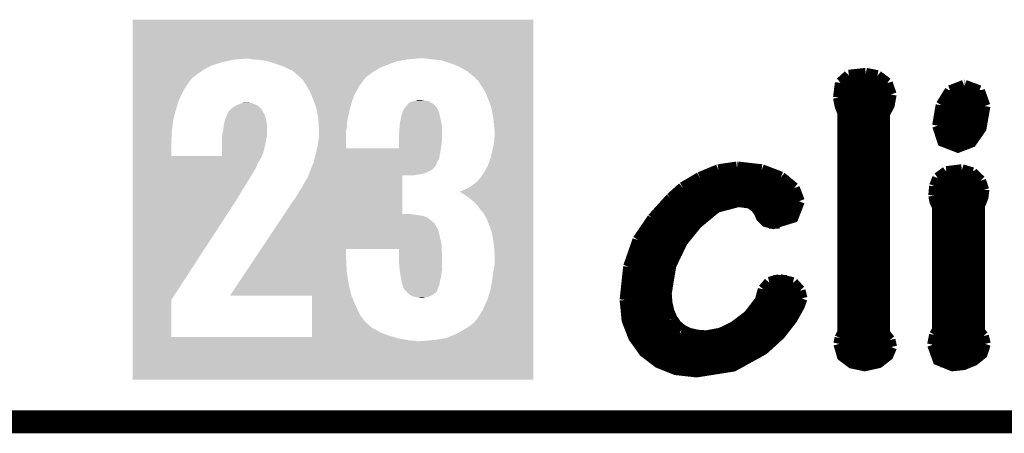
# Model space of a CAD drawing. Extents: x -1.3 to 24.2, y -3.9 to 53.4.
# Tile 10 of 34: x 11.8 to 18.3, y -3.9 to -1.2. Entities that reach past the tile are written whole.
import ezdxf

# ---------------------------------------------------------------- set-up
doc = ezdxf.new("R2010")
doc.units = 0
doc.layers.add('HALL_CURRENT_23_CLICK_V101_GKO', color=5, linetype='CONTINUOUS')
doc.layers.add('HALL_CURRENT_23_CLICK_V101_GTO', color=14, linetype='CONTINUOUS')

msp = doc.modelspace()

# ---------------------------------------------------------------- linework, layer by layer
at = {"layer": 'HALL_CURRENT_23_CLICK_V101_GKO', "const_width": 0.1524}
msp.add_lwpolyline([(-1.27, -3.81), (21.59, -3.81)], dxfattribs=at)
at = {"layer": 'HALL_CURRENT_23_CLICK_V101_GTO', "const_width": 0.0762}
for points in [[(17.2847, -1.52908), (17.39646, -1.51638)], [(17.39646, -1.51638), (17.47266, -1.53162)], [(17.21866, -1.67386), (17.23136, -1.57734)], [(17.22882, -1.58496), (17.54124, -1.58496)], [(17.23136, -1.57734), (17.2847, -1.52908)], [(17.47266, -1.53162), (17.53616, -1.57988)], [(17.53616, -1.57988), (17.56156, -1.65354)], [(17.51838, -3.22834), (17.51838, -1.78054), (17.54886, -1.72212), (17.56156, -1.65354)], [(17.8943, -1.72466), (17.95272, -1.63068)], [(17.95272, -1.63068), (18.04416, -1.59512)], [(18.04416, -1.59512), (18.0467, -1.59512)], [(18.0467, -1.59512), (18.14322, -1.63068)], [(18.14322, -1.63068), (18.17878, -1.72974)], [(17.21866, -1.66116), (17.56156, -1.66116)], [(17.21866, -1.67386), (17.22882, -1.7272), (17.2466, -1.77292)], [(17.92478, -1.66116), (18.16608, -1.66116)], [(17.23136, -1.73736), (17.54378, -1.73736)], [(17.2466, -3.22072), (17.2466, -1.77292)], [(17.87144, -1.85928), (17.8943, -1.72466)], [(17.87144, -1.85928), (17.90446, -1.96088), (18.00352, -1.99898), (18.08988, -1.96596), (18.15338, -1.87452), (18.17878, -1.72974)], [(17.88922, -1.73736), (18.17878, -1.73736)], [(17.2466, -1.81356), (17.51838, -1.81356)], [(17.87398, -1.81356), (18.17116, -1.81356)], [(17.2466, -1.88976), (17.51838, -1.88976)], [(17.87398, -1.88976), (18.14576, -1.88976)], [(17.2466, -1.96596), (17.51838, -1.96596)], [(17.90954, -1.96596), (18.08988, -1.96596)], [(17.2466, -2.04216), (17.51838, -2.04216)], [(16.30426, -2.20218), (16.42618, -2.15138)], [(16.42618, -2.15138), (16.5481, -2.1336)], [(16.5481, -2.1336), (16.55318, -2.1336)], [(16.55318, -2.1336), (16.71066, -2.15138)], [(16.71066, -2.15138), (16.83766, -2.19964)], [(17.2466, -2.11836), (17.51838, -2.11836)], [(17.87144, -2.20472), (17.92732, -2.16408)], [(17.92732, -2.16408), (18.02892, -2.15138)], [(18.02892, -2.15138), (18.0975, -2.1717)], [(18.0975, -2.1717), (18.15084, -2.2225)], [(16.1925, -2.26822), (16.30426, -2.20218)], [(16.31696, -2.19456), (16.83004, -2.19456)], [(16.83766, -2.19964), (16.92402, -2.27076)], [(17.2466, -2.19456), (17.51838, -2.19456)], [(17.85112, -2.25806), (17.87144, -2.20472)], [(17.87906, -2.19456), (18.12544, -2.19456)], [(18.15084, -2.2225), (18.17116, -2.28346)], [(16.11376, -2.33934), (16.1925, -2.26822)], [(16.18996, -2.27076), (16.92402, -2.27076)], [(16.92402, -2.27076), (16.95704, -2.35712)], [(17.2466, -2.27076), (17.51838, -2.27076)], [(17.84604, -2.31902), (17.85112, -2.25806)], [(17.84858, -2.27076), (18.17116, -2.27076)], [(18.14322, -3.21564), (18.14322, -2.38252), (18.15338, -2.3622), (18.16608, -2.32918), (18.17116, -2.286), (18.17116, -2.28346)], [(15.99438, -2.47142), (16.11376, -2.33934)], [(16.08074, -2.96418), (16.11122, -2.77876), (16.18742, -2.62128), (16.28394, -2.5019), (16.41348, -2.39522), (16.55826, -2.35712), (16.63446, -2.36728), (16.67256, -2.39522), (16.69542, -2.4257), (16.71066, -2.46126), (16.7386, -2.4892), (16.78686, -2.5019), (16.9164, -2.46126), (16.95704, -2.35712)], [(16.10614, -2.34696), (16.95704, -2.34696)], [(17.2466, -2.34696), (17.51838, -2.34696)], [(17.84604, -2.31902), (17.85366, -2.35966), (17.87144, -2.39522)], [(17.84858, -2.34696), (18.161, -2.34696)], [(16.03502, -2.42316), (16.3703, -2.42316)], [(16.69288, -2.42316), (16.9418, -2.42316)], [(17.2466, -2.42316), (17.51838, -2.42316)], [(17.87144, -3.20294), (17.87144, -2.39522)], [(17.87144, -2.42316), (18.14322, -2.42316)], [(15.89786, -2.61366), (15.99438, -2.47142)], [(15.97152, -2.49936), (16.28648, -2.49936)], [(16.75892, -2.49936), (16.83004, -2.49936)], [(17.2466, -2.49936), (17.51838, -2.49936)], [(17.87144, -2.49936), (18.14322, -2.49936)], [(15.8369, -2.78892), (15.89786, -2.61366)], [(15.92072, -2.57556), (16.22044, -2.57556)], [(17.2466, -2.57556), (17.51838, -2.57556)], [(17.87144, -2.57556), (18.14322, -2.57556)], [(15.88008, -2.65176), (16.16964, -2.65176)], [(17.2466, -2.65176), (17.51838, -2.65176)], [(17.87144, -2.65176), (18.14322, -2.65176)], [(15.85214, -2.72796), (16.13154, -2.72796)], [(17.2466, -2.72796), (17.51838, -2.72796)], [(17.87144, -2.72796), (18.14322, -2.72796)], [(15.81404, -3.00736), (15.8369, -2.78892)], [(15.83182, -2.80416), (16.1036, -2.80416)], [(17.2466, -2.80416), (17.51838, -2.80416)], [(17.87144, -2.80416), (18.14322, -2.80416)], [(15.81912, -2.88036), (16.08582, -2.88036)], [(16.76146, -2.89306), (16.83004, -2.87528)], [(16.78686, -2.88036), (16.8783, -2.88036)], [(16.83004, -2.87528), (16.9164, -2.8956)], [(17.2466, -2.88036), (17.51838, -2.88036)], [(17.87144, -2.88036), (18.14322, -2.88036)], [(16.70304, -3.01244), (16.72336, -2.93878)], [(16.72336, -2.93878), (16.76146, -2.89306)], [(16.9164, -2.8956), (16.96212, -2.9464)], [(16.96212, -2.9464), (16.97482, -2.9972)], [(15.81404, -2.95656), (16.08074, -2.95656)], [(15.81404, -3.00736), (15.82674, -3.13944), (15.86992, -3.2512), (15.9385, -3.34772), (16.03248, -3.41884), (16.14678, -3.46456), (16.2814, -3.4798), (16.5227, -3.4417), (16.72082, -3.33248), (16.83004, -3.23342), (16.90878, -3.13182), (16.95704, -3.04546), (16.97482, -2.9972)], [(16.08074, -2.96418), (16.08582, -3.02768)], [(16.62684, -3.1115), (16.70304, -3.01244)], [(16.71828, -2.95656), (16.96466, -2.95656)], [(17.2466, -2.95656), (17.51838, -2.95656)], [(17.87144, -2.95656), (18.14322, -2.95656)], [(15.81404, -3.03276), (16.08582, -3.03276)], [(16.08582, -3.02768), (16.09852, -3.08356)], [(16.09852, -3.08356), (16.11884, -3.13182)], [(16.69034, -3.03276), (16.96212, -3.03276)], [(17.2466, -3.03276), (17.51838, -3.03276)], [(17.87144, -3.03276), (18.14322, -3.03276)], [(15.82166, -3.10896), (16.10614, -3.10896)], [(16.11884, -3.13182), (16.14678, -3.17246)], [(16.53032, -3.18516), (16.62684, -3.1115)], [(16.62938, -3.10896), (16.92402, -3.10896)], [(17.2466, -3.10896), (17.51838, -3.10896)], [(17.87144, -3.10896), (18.14322, -3.10896)], [(15.84198, -3.18516), (16.15948, -3.18516)], [(16.14678, -3.17246), (16.18488, -3.20548)], [(16.18488, -3.20548), (16.2306, -3.22834)], [(16.44142, -3.22834), (16.53032, -3.18516)], [(16.53286, -3.18516), (16.87068, -3.18516)], [(17.2466, -3.18516), (17.51838, -3.18516)], [(17.85112, -3.2385), (17.87144, -3.20294)], [(17.87144, -3.18516), (18.14322, -3.18516)], [(15.875, -3.26136), (16.80464, -3.26136)], [(16.2306, -3.22834), (16.28394, -3.24104)], [(16.28394, -3.24104), (16.3449, -3.24612)], [(16.3449, -3.24612), (16.44142, -3.22834)], [(17.2212, -3.29692), (17.22882, -3.25882)], [(17.22882, -3.25882), (17.2466, -3.22072)], [(17.22882, -3.26136), (17.54632, -3.26136)], [(17.51838, -3.22834), (17.55394, -3.27152)], [(17.55394, -3.27152), (17.5641, -3.31724)], [(17.83842, -3.302), (17.85112, -3.2385)], [(17.8435, -3.26136), (18.1737, -3.26136)], [(18.14322, -3.21564), (18.16862, -3.24612)], [(18.16862, -3.24612), (18.18132, -3.29692)], [(15.93088, -3.33756), (16.7132, -3.33756)], [(17.2212, -3.29692), (17.24406, -3.37566), (17.30502, -3.42138), (17.38884, -3.43916), (17.48028, -3.41884), (17.54124, -3.37058), (17.5641, -3.31724)], [(17.22628, -3.33756), (17.56156, -3.33756)], [(17.83842, -3.302), (17.87398, -3.40106), (17.96796, -3.43916), (18.03908, -3.43154), (18.10766, -3.4036), (18.161, -3.36042), (18.18132, -3.29692)], [(17.84096, -3.33756), (18.1737, -3.33756)], [(16.02486, -3.41376), (16.58874, -3.41376)], [(17.28724, -3.41376), (17.49044, -3.41376)], [(17.88668, -3.41376), (18.09242, -3.41376)]]:
    msp.add_lwpolyline(points, dxfattribs=at)
at = {"layer": 'HALL_CURRENT_23_CLICK_V101_GTO'}
for points in [[(12.570478, -1.41478), (12.57048, -1.160802), (15.206976, -1.41478), (15.20698, -1.160802)], [(12.57048, -1.160802), (12.570482, -1.16078), (15.20698, -1.160802), (12.570482, -1.16078)], [(12.570478, -1.41732), (12.570478, -1.41478), (14.435664, -1.41732), (14.462758, -1.41478)], [(12.570478, -1.42494), (12.570478, -1.41732), (13.228322, -1.42494), (13.317218, -1.41732)], [(12.570478, -1.44272), (12.570478, -1.42494), (13.15212, -1.44272), (13.228322, -1.42494)], [(13.355322, -1.4224), (13.337538, -1.41732), (14.381478, -1.4224), (14.435664, -1.41732)], [(13.3985, -1.42494), (13.355322, -1.4224), (14.366746, -1.42494), (14.381478, -1.4224)], [(13.451842, -1.43256), (13.3985, -1.42494), (14.322552, -1.43256), (14.366746, -1.42494)], [(14.50086, -1.41732), (14.483078, -1.41478), (15.206976, -1.41732), (15.206976, -1.41478)], [(14.54404, -1.4224), (14.50086, -1.41732), (15.206976, -1.4224), (15.206976, -1.41732)], [(14.597382, -1.42748), (14.54404, -1.4224), (15.206976, -1.42748), (15.206976, -1.4224)], [(12.570478, -1.463038), (12.570478, -1.44272), (13.088622, -1.463038), (13.15212, -1.44272)], [(12.570478, -1.49098), (12.570478, -1.463038), (13.03528, -1.49098), (13.088622, -1.463038)], [(13.459826, -1.4351), (13.451842, -1.43256), (14.307822, -1.4351), (14.322552, -1.43256)], [(13.50772, -1.45034), (13.459826, -1.4351), (14.26718, -1.45034), (14.307822, -1.4351)], [(13.529628, -1.45796), (13.50772, -1.45034), (14.24686, -1.45796), (14.26718, -1.45034)], [(13.56614, -1.47066), (13.529628, -1.45796), (14.21511, -1.47066), (14.24686, -1.45796)], [(13.582072, -1.47828), (13.56614, -1.47066), (14.19606, -1.47828), (14.21511, -1.47066)], [(13.62456, -1.498602), (13.582072, -1.47828), (14.163544, -1.498602), (14.19606, -1.47828)], [(14.65326, -1.445258), (14.597382, -1.42748), (15.206976, -1.445258), (15.206976, -1.42748)], [(14.714222, -1.46812), (14.65326, -1.445258), (15.206976, -1.46812), (15.206976, -1.445258)], [(14.770098, -1.4986), (14.714222, -1.46812), (15.206976, -1.4986), (15.206976, -1.46812)], [(12.570478, -1.51892), (12.570478, -1.49098), (12.99718, -1.51892), (13.03528, -1.49098)], [(12.570478, -1.541778), (12.570478, -1.51892), (12.964162, -1.541778), (12.99718, -1.51892)], [(12.570478, -1.55956), (12.570478, -1.541778), (12.95146, -1.55956), (12.964162, -1.541778)], [(13.630236, -1.50368), (13.62456, -1.498602), (14.15542, -1.50368), (14.163544, -1.498602)], [(13.652948, -1.524), (13.630236, -1.50368), (14.12748, -1.524), (14.15542, -1.50368)], [(13.667144, -1.5367), (13.652948, -1.524), (14.1097, -1.5367), (14.12748, -1.524)], [(13.67282, -1.54178), (13.667144, -1.5367), (14.10462, -1.54178), (14.1097, -1.5367)], [(13.67536, -1.54432), (13.67282, -1.54178), (14.102082, -1.54432), (14.10462, -1.54178)], [(13.69314, -1.562102), (13.67536, -1.54432), (14.088532, -1.562102), (14.102082, -1.54432)], [(14.823442, -1.541782), (14.770098, -1.4986), (15.206976, -1.541782), (15.206976, -1.4986)], [(14.828524, -1.549402), (14.823442, -1.541782), (15.206976, -1.549402), (15.206976, -1.541782)], [(14.843762, -1.562104), (14.828524, -1.549402), (15.206976, -1.562104), (15.206976, -1.549402)], [(12.570476, -1.6256), (12.570478, -1.567178), (12.905742, -1.6256), (12.943842, -1.567178)], [(12.570478, -1.567178), (12.570478, -1.55956), (12.943842, -1.567178), (12.95146, -1.55956)], [(13.71092, -1.59004), (13.69314, -1.562102), (14.067246, -1.59004), (14.088532, -1.562102)], [(13.715404, -1.59766), (13.71092, -1.59004), (14.06144, -1.59766), (14.067246, -1.59004)], [(13.73632, -1.63322), (13.715404, -1.59766), (14.042176, -1.63322), (14.06144, -1.59766)], [(14.86408, -1.59512), (14.843762, -1.562104), (15.206974, -1.59512), (15.206976, -1.562104)], [(14.88948, -1.63322), (14.86408, -1.59512), (15.206974, -1.63322), (15.206974, -1.59512)], [(12.570476, -1.69418), (12.570476, -1.6256), (12.87272, -1.69418), (12.905742, -1.6256)], [(13.747014, -1.658618), (13.73632, -1.63322), (14.02842, -1.658618), (14.042176, -1.63322)], [(13.75664, -1.68148), (13.747014, -1.658618), (14.020468, -1.68148), (14.02842, -1.658618)], [(13.769976, -1.717042), (13.75664, -1.68148), (14.0081, -1.717042), (14.020468, -1.68148)], [(14.9098, -1.68148), (14.88948, -1.63322), (15.206974, -1.68148), (15.206974, -1.63322)], [(14.93266, -1.744982), (14.9098, -1.68148), (15.206974, -1.744982), (15.206974, -1.68148)], [(12.570476, -1.760222), (12.570476, -1.69418), (12.8524, -1.760222), (12.87272, -1.69418)], [(13.21351, -1.752594), (13.21647, -1.750056), (13.41882, -1.752594), (13.418812, -1.750056)], [(13.21647, -1.750056), (13.222394, -1.744978), (13.418812, -1.750056), (13.411198, -1.744978)], [(13.222394, -1.744978), (13.228318, -1.7399), (13.411198, -1.744978), (13.40612, -1.7399)], [(13.228318, -1.7399), (13.249488, -1.727198), (13.40612, -1.7399), (13.393416, -1.727198)], [(13.249488, -1.727198), (13.253718, -1.72466), (13.393416, -1.727198), (13.387834, -1.72466)], [(13.253718, -1.72466), (13.27404, -1.71704), (13.387834, -1.72466), (13.37107, -1.71704)], [(13.27404, -1.71704), (13.279972, -1.714498), (13.37107, -1.71704), (13.365478, -1.714498)], [(13.279972, -1.714498), (13.291818, -1.709422), (13.365478, -1.714498), (13.345168, -1.709422)], [(13.291818, -1.709422), (13.29183, -1.70942), (13.345168, -1.709422), (13.345158, -1.70942)], [(13.29183, -1.70942), (13.3096, -1.70688), (13.345158, -1.70942), (13.324838, -1.70688)], [(13.7795, -1.742442), (13.769976, -1.717042), (14.001748, -1.742442), (14.0081, -1.717042)], [(13.78585, -1.778), (13.7795, -1.742442), (13.99286, -1.778), (14.001748, -1.742442)], [(14.35354, -1.752604), (14.359258, -1.744976), (14.578334, -1.752604), (14.57452, -1.744976)], [(14.359258, -1.744976), (14.361164, -1.742434), (14.57452, -1.744976), (14.574516, -1.742434)], [(14.361164, -1.742434), (14.366876, -1.734818), (14.574516, -1.742434), (14.569438, -1.734818)], [(14.366876, -1.734818), (14.36878, -1.73228), (14.569438, -1.734818), (14.5669, -1.73228)], [(14.36878, -1.73228), (14.381478, -1.717042), (14.5669, -1.73228), (14.551662, -1.717042)], [(14.381478, -1.717042), (14.381482, -1.717038), (14.551662, -1.717042), (14.551658, -1.717038)], [(14.381482, -1.717038), (14.399258, -1.704342), (14.551658, -1.717038), (14.529438, -1.704342)], [(14.399258, -1.704342), (14.419578, -1.696722), (14.529438, -1.704342), (14.5161, -1.696722)], [(14.419578, -1.696722), (14.419588, -1.69672), (14.5161, -1.696722), (14.516096, -1.69672)], [(14.419588, -1.69672), (14.434818, -1.69418), (14.516096, -1.69672), (14.4907, -1.69418)], [(14.434818, -1.69418), (14.447516, -1.689102), (14.4907, -1.69418), (14.46277, -1.689102)], [(14.447516, -1.689102), (14.462758, -1.6891), (14.46277, -1.689102), (14.462758, -1.6891)], [(14.94536, -1.816098), (14.93266, -1.744982), (15.206972, -1.816098), (15.206974, -1.744982)], [(12.570474, -1.82372), (12.570476, -1.760222), (12.83716, -1.82372), (12.8524, -1.760222)], [(13.17498, -1.83134), (13.1826, -1.808478), (13.450712, -1.83134), (13.44563, -1.808478)], [(13.1826, -1.808478), (13.18768, -1.79578), (13.44563, -1.808478), (13.442808, -1.79578)], [(13.18768, -1.79578), (13.19022, -1.790698), (13.442808, -1.79578), (13.441678, -1.790698)], [(13.19022, -1.790698), (13.192758, -1.785624), (13.441678, -1.790698), (13.438508, -1.785624)], [(13.192758, -1.785624), (13.19276, -1.780544), (13.438508, -1.785624), (13.435334, -1.780544)], [(13.19276, -1.780544), (13.199872, -1.77038), (13.435334, -1.780544), (13.42898, -1.77038)], [(13.199872, -1.77038), (13.210538, -1.755142), (13.42898, -1.77038), (13.420276, -1.755142)], [(13.210538, -1.755142), (13.21351, -1.752594), (13.420276, -1.755142), (13.41882, -1.752594)], [(13.7922, -1.81356), (13.78585, -1.778), (13.986086, -1.81356), (13.99286, -1.778)], [(13.793312, -1.831342), (13.7922, -1.81356), (13.9827, -1.831342), (13.986086, -1.81356)], [(14.33322, -1.82372), (14.3383, -1.79832), (14.59865, -1.82372), (14.592878, -1.79832)], [(14.3383, -1.79832), (14.338934, -1.79578), (14.592878, -1.79832), (14.5923, -1.79578)], [(14.338934, -1.79578), (14.343378, -1.778002), (14.5923, -1.79578), (14.588744, -1.778002)], [(14.343378, -1.778002), (14.34719, -1.770378), (14.588744, -1.778002), (14.587218, -1.770378)], [(14.34719, -1.770378), (14.351, -1.76276), (14.587218, -1.770378), (14.58341, -1.76276)], [(14.351, -1.76276), (14.353538, -1.755142), (14.58341, -1.76276), (14.579602, -1.755142)], [(14.353538, -1.755142), (14.35354, -1.752604), (14.579602, -1.755142), (14.578334, -1.752604)], [(12.570474, -1.88214), (12.570474, -1.82372), (12.82954, -1.88214), (12.83716, -1.82372)], [(13.16482, -1.894838), (13.1699, -1.85928), (13.45438, -1.894838), (13.45438, -1.85928)], [(13.1699, -1.85928), (13.170822, -1.8542), (13.45438, -1.85928), (13.45438, -1.8542)], [(13.170822, -1.8542), (13.174056, -1.836422), (13.45438, -1.8542), (13.45184, -1.836422)], [(13.174056, -1.836422), (13.17498, -1.83134), (13.45184, -1.836422), (13.450712, -1.83134)], [(13.794582, -1.85166), (13.793312, -1.831342), (13.98016, -1.85166), (13.9827, -1.831342)], [(13.795852, -1.871978), (13.794582, -1.85166), (13.98016, -1.871978), (13.98016, -1.85166)], [(13.796964, -1.889756), (13.795852, -1.871978), (13.97508, -1.889756), (13.98016, -1.871978)], [(14.3256, -1.88722), (14.326144, -1.8796), (14.60754, -1.88722), (14.60754, -1.8796)], [(14.326144, -1.8796), (14.32814, -1.85166), (14.60754, -1.8796), (14.605, -1.85166)], [(14.32814, -1.85166), (14.33322, -1.82372), (14.605, -1.85166), (14.59865, -1.82372)], [(14.95298, -1.899918), (14.94536, -1.816098), (15.206972, -1.899918), (15.206972, -1.816098)], [(12.570474, -1.90754), (12.570474, -1.88214), (12.827, -1.90754), (12.82954, -1.88214)], [(12.570474, -1.927858), (12.570474, -1.90754), (12.827, -1.927858), (12.827, -1.90754)], [(12.570474, -1.94564), (12.570474, -1.927858), (12.82446, -1.94564), (12.827, -1.927858)], [(13.157194, -1.96088), (13.1572, -1.932942), (13.44676, -1.96088), (13.452746, -1.932942)], [(13.1572, -1.932942), (13.158724, -1.925318), (13.452746, -1.932942), (13.45438, -1.925318)], [(13.158724, -1.925318), (13.16482, -1.894838), (13.45438, -1.925318), (13.45438, -1.894838)], [(13.7922, -1.95834), (13.79728, -1.932942), (13.97508, -1.95834), (13.97508, -1.932942)], [(13.79728, -1.894838), (13.796964, -1.889756), (13.97508, -1.894838), (13.97508, -1.889756)], [(13.79728, -1.932942), (13.79728, -1.894838), (13.97508, -1.932942), (13.97508, -1.894838)], [(14.323048, -1.9685), (14.32306, -1.927858), (14.605, -1.9685), (14.607032, -1.927858)], [(14.32306, -1.927858), (14.323694, -1.9177), (14.607032, -1.927858), (14.60754, -1.9177)], [(14.323694, -1.9177), (14.3256, -1.88722), (14.60754, -1.9177), (14.60754, -1.88722)], [(14.95044, -1.95834), (14.95298, -1.92532), (15.206972, -1.95834), (15.206972, -1.92532)], [(14.95298, -1.92532), (14.95298, -1.899918), (15.206972, -1.92532), (15.206972, -1.899918)], [(12.570472, -2.059918), (12.570474, -1.94564), (12.82446, -2.059918), (12.82446, -1.94564)], [(13.157184, -2.02184), (13.157188, -1.99136), (13.434058, -2.02184), (13.44168, -1.99136)], [(13.157188, -1.99136), (13.157194, -1.96088), (13.44168, -1.99136), (13.44676, -1.96088)], [(13.773784, -2.04978), (13.783944, -2.00914), (14.5923, -2.04978), (14.59992, -2.00914)], [(13.783944, -2.00914), (13.78395, -2.009118), (14.323038, -2.00914), (13.97508, -2.009118)], [(13.78395, -2.009118), (13.78966, -1.98628), (13.97508, -2.009118), (13.97508, -1.98628)], [(13.78966, -1.98628), (13.7922, -1.95834), (13.97508, -1.98628), (13.97508, -1.95834)], [(14.323038, -2.00914), (14.323048, -1.9685), (14.59992, -2.00914), (14.605, -1.9685)], [(14.925038, -2.077722), (14.94536, -1.99136), (15.20697, -2.077722), (15.206972, -1.99136)], [(14.94536, -1.99136), (14.95044, -1.95834), (15.206972, -1.99136), (15.206972, -1.95834)], [(12.570472, -2.05994), (12.570472, -2.059918), (13.157178, -2.05994), (12.82446, -2.059918)], [(12.570472, -2.062478), (12.570472, -2.05994), (13.418822, -2.062478), (13.419908, -2.05994)], [(12.570472, -2.072634), (12.570472, -2.062478), (13.416282, -2.072634), (13.418822, -2.062478)], [(12.570472, -2.077718), (12.570472, -2.072634), (13.411202, -2.077718), (13.416282, -2.072634)], [(13.157178, -2.05994), (13.15718, -2.0447), (13.419908, -2.05994), (13.42644, -2.0447)], [(13.15718, -2.0447), (13.157184, -2.02184), (13.42644, -2.0447), (13.434058, -2.02184)], [(13.7668, -2.077718), (13.773784, -2.04978), (14.587222, -2.077718), (14.5923, -2.04978)], [(12.570472, -2.1082), (12.570472, -2.077718), (13.39342, -2.1082), (13.411202, -2.077718)], [(12.570472, -2.14376), (12.570472, -2.1082), (13.37818, -2.14376), (13.39342, -2.1082)], [(13.74394, -2.14376), (13.751052, -2.12598), (14.547988, -2.14376), (14.561822, -2.12598)], [(13.751052, -2.12598), (13.752068, -2.12344), (14.561822, -2.12598), (14.56436, -2.12344)], [(13.752068, -2.12344), (13.7541, -2.11836), (14.56436, -2.12344), (14.567748, -2.11836)], [(13.7541, -2.11836), (13.755368, -2.11582), (14.567748, -2.11836), (14.569442, -2.11582)], [(13.755368, -2.11582), (13.761718, -2.103122), (14.569442, -2.11582), (14.573068, -2.103122)], [(13.761718, -2.103122), (13.762734, -2.098038), (14.573068, -2.103122), (14.574522, -2.098038)], [(13.762734, -2.098038), (13.76426, -2.090422), (14.574522, -2.098038), (14.579282, -2.090422)], [(13.76426, -2.087882), (13.7668, -2.077718), (14.580868, -2.087882), (14.587222, -2.077718)], [(13.76426, -2.090422), (13.76426, -2.087882), (14.579282, -2.090422), (14.580868, -2.087882)], [(14.886938, -2.16408), (14.90726, -2.12344), (15.20697, -2.16408), (15.20697, -2.12344)], [(14.90726, -2.12344), (14.925038, -2.077722), (15.20697, -2.12344), (15.20697, -2.077722)], [(12.570472, -2.17932), (12.570472, -2.14376), (13.35532, -2.17932), (13.37818, -2.14376)], [(12.570472, -2.21488), (12.570472, -2.17932), (13.334998, -2.21488), (13.35532, -2.17932)], [(13.6906, -2.25298), (13.72362, -2.197102), (14.345936, -2.25298), (14.34594, -2.197102)], [(13.72362, -2.197102), (13.72749, -2.18694), (14.34594, -2.197102), (14.345942, -2.18694)], [(13.72749, -2.18694), (13.729426, -2.18186), (14.419582, -2.18694), (14.442442, -2.18186)], [(13.729426, -2.18186), (13.730392, -2.17932), (14.442442, -2.18186), (14.4653, -2.17932)], [(13.730392, -2.17932), (13.733296, -2.1717), (14.4653, -2.17932), (14.495782, -2.1717)], [(13.733296, -2.1717), (13.737166, -2.16154), (14.495782, -2.1717), (14.51864, -2.16154)], [(13.737166, -2.16154), (13.742006, -2.148836), (14.51864, -2.16154), (14.54404, -2.148836)], [(13.742006, -2.148836), (13.74394, -2.14376), (14.54404, -2.148836), (14.547988, -2.14376)], [(14.84122, -2.2225), (14.861538, -2.199642), (15.20697, -2.2225), (15.20697, -2.199642)], [(14.861538, -2.199642), (14.874242, -2.18186), (15.20697, -2.199642), (15.20697, -2.18186)], [(14.874242, -2.18186), (14.881858, -2.169162), (15.20697, -2.18186), (15.20697, -2.169162)], [(14.881858, -2.169162), (14.886938, -2.16408), (15.20697, -2.169162), (15.20697, -2.16408)], [(12.57047, -2.24282), (12.570472, -2.21488), (13.31722, -2.24282), (13.334998, -2.21488)], [(12.57047, -2.268218), (12.57047, -2.24282), (13.301982, -2.268218), (13.31722, -2.24282)], [(12.57047, -2.280918), (12.57047, -2.268218), (13.291822, -2.280918), (13.301982, -2.268218)], [(13.672818, -2.280922), (13.68298, -2.26822), (14.345932, -2.280922), (14.345934, -2.26822)], [(13.68298, -2.26822), (13.6906, -2.25298), (14.345934, -2.26822), (14.345936, -2.25298)], [(14.75486, -2.28092), (14.790418, -2.26314), (15.206968, -2.28092), (15.206968, -2.26314)], [(14.790418, -2.26314), (14.818362, -2.242818), (15.206968, -2.26314), (15.206968, -2.242818)], [(14.818362, -2.242818), (14.84122, -2.2225), (15.206968, -2.242818), (15.20697, -2.2225)], [(12.570464, -3.007356), (12.57047, -2.33172), (12.824464, -3.007356), (13.263878, -2.33172)], [(12.57047, -2.28854), (12.57047, -2.280918), (13.28928, -2.28854), (13.291822, -2.280918)], [(12.57047, -2.33172), (12.57047, -2.28854), (13.263878, -2.33172), (13.28928, -2.28854)], [(13.64234, -2.334258), (13.660118, -2.30632), (14.345928, -2.334258), (14.34593, -2.30632)], [(13.660118, -2.30632), (13.672818, -2.280922), (14.34593, -2.30632), (14.345932, -2.280922)], [(14.719408, -2.29616), (14.75486, -2.28092), (15.206968, -2.29616), (15.206968, -2.28092)], [(14.724382, -2.296162), (14.719408, -2.29616), (15.206968, -2.296162), (15.206968, -2.29616)], [(14.732002, -2.298702), (14.724382, -2.296162), (15.206968, -2.298702), (15.206968, -2.296162)], [(14.742162, -2.306322), (14.732002, -2.298702), (15.206968, -2.306322), (15.206968, -2.298702)], [(14.75486, -2.313938), (14.742162, -2.306322), (15.206968, -2.313938), (15.206968, -2.306322)], [(14.77264, -2.32664), (14.75486, -2.313938), (15.206968, -2.32664), (15.206968, -2.313938)], [(14.79296, -2.34188), (14.77264, -2.32664), (15.206968, -2.34188), (15.206968, -2.32664)], [(13.59154, -2.40792), (13.61694, -2.36728), (14.345922, -2.40792), (14.345926, -2.36728)], [(13.61694, -2.36728), (13.64234, -2.334258), (14.345926, -2.36728), (14.345928, -2.334258)], [(14.81582, -2.359662), (14.79296, -2.34188), (15.206968, -2.359662), (15.206968, -2.34188)], [(14.83614, -2.379982), (14.81582, -2.359662), (15.206968, -2.379982), (15.206968, -2.359662)], [(14.85646, -2.40792), (14.83614, -2.379982), (15.206968, -2.40792), (15.206968, -2.379982)], [(13.55429, -2.4638), (13.561062, -2.45364), (14.508478, -2.4638), (14.48054, -2.45364)], [(13.561062, -2.45364), (13.564448, -2.44856), (14.48054, -2.45364), (14.44752, -2.44856)], [(13.564448, -2.44856), (13.567834, -2.44348), (14.44752, -2.44856), (14.409418, -2.44348)], [(13.567834, -2.44348), (13.567836, -2.443478), (14.409418, -2.44348), (14.406878, -2.443478)], [(13.567836, -2.443478), (13.569528, -2.44094), (14.406878, -2.443478), (14.399256, -2.44094)], [(13.569528, -2.44094), (13.569542, -2.440918), (14.399256, -2.44094), (14.34592, -2.440918)], [(13.569542, -2.440918), (13.59154, -2.40792), (14.34592, -2.440918), (14.345922, -2.40792)], [(14.879322, -2.435862), (14.85646, -2.40792), (15.206968, -2.435862), (15.206968, -2.40792)], [(14.89964, -2.47142), (14.879322, -2.435862), (15.206966, -2.47142), (15.206968, -2.435862)], [(13.501804, -2.542538), (13.520426, -2.5146), (14.5796, -2.542538), (14.564358, -2.5146)], [(13.520426, -2.5146), (13.522122, -2.512056), (14.564358, -2.5146), (14.56182, -2.512056)], [(13.522122, -2.512056), (13.5272, -2.504438), (14.56182, -2.512056), (14.559274, -2.504438)], [(13.5272, -2.504438), (13.533972, -2.49428), (14.559274, -2.504438), (14.54658, -2.49428)], [(13.533972, -2.49428), (13.54413, -2.47904), (14.54658, -2.49428), (14.528802, -2.47904)], [(13.54413, -2.47904), (13.55429, -2.4638), (14.528802, -2.47904), (14.508478, -2.4638)], [(14.91742, -2.5146), (14.89964, -2.47142), (15.206966, -2.5146), (15.206966, -2.47142)], [(14.93266, -2.557782), (14.91742, -2.5146), (15.206966, -2.557782), (15.206966, -2.5146)], [(13.430692, -2.649218), (13.478098, -2.5781), (14.605, -2.649218), (14.58976, -2.5781)], [(13.478098, -2.5781), (13.501804, -2.542538), (14.58976, -2.5781), (14.5796, -2.542538)], [(14.94282, -2.60858), (14.93266, -2.557782), (15.206966, -2.60858), (15.206966, -2.557782)], [(13.415452, -2.67208), (13.430692, -2.649218), (14.605, -2.67208), (14.605, -2.649218)], [(14.95044, -2.661922), (14.94282, -2.60858), (15.206966, -2.661922), (15.206966, -2.60858)], [(13.373122, -2.735582), (13.415452, -2.67208), (13.97508, -2.735582), (13.975102, -2.67208)], [(14.32306, -2.672102), (13.975102, -2.67208), (14.605, -2.672102), (14.605, -2.67208)], [(14.32306, -2.684778), (14.32306, -2.672102), (14.605, -2.684778), (14.605, -2.672102)], [(14.32306, -2.70764), (14.32306, -2.684778), (14.60754, -2.70764), (14.605, -2.684778)], [(14.32306, -2.75336), (14.32306, -2.70764), (14.60754, -2.75336), (14.60754, -2.70764)], [(14.95298, -2.72542), (14.95044, -2.661922), (15.206964, -2.72542), (15.206966, -2.661922)], [(13.312168, -2.827022), (13.373122, -2.735582), (13.98016, -2.827022), (13.97508, -2.735582)], [(14.3256, -2.7813), (14.32306, -2.75336), (14.60754, -2.7813), (14.60754, -2.75336)], [(14.325602, -2.781302), (14.3256, -2.7813), (14.60754, -2.781302), (14.60754, -2.7813)], [(14.32814, -2.81178), (14.325602, -2.781302), (14.605634, -2.81178), (14.60754, -2.781302)], [(14.95044, -2.788918), (14.95298, -2.7686), (15.206964, -2.788918), (15.206964, -2.7686)], [(14.95298, -2.7686), (14.95298, -2.72542), (15.206964, -2.7686), (15.206964, -2.72542)], [(13.25799, -2.9083), (13.312168, -2.827022), (13.99286, -2.9083), (13.98016, -2.827022)], [(14.329704, -2.82194), (14.32814, -2.81178), (14.605, -2.82194), (14.605634, -2.81178)], [(14.335174, -2.857498), (14.329704, -2.82194), (14.59992, -2.857498), (14.605, -2.82194)], [(14.93774, -2.872738), (14.94536, -2.81686), (15.206964, -2.872738), (15.206964, -2.81686)], [(14.94536, -2.81686), (14.95044, -2.788918), (15.206964, -2.81686), (15.206964, -2.788918)], [(13.210582, -2.979418), (13.25799, -2.9083), (14.01064, -2.979418), (13.99286, -2.9083)], [(14.3383, -2.87782), (14.335174, -2.857498), (14.594376, -2.87782), (14.59992, -2.857498)], [(14.340206, -2.885438), (14.3383, -2.87782), (14.5923, -2.885438), (14.594376, -2.87782)], [(14.345286, -2.905756), (14.340206, -2.885438), (14.58976, -2.905756), (14.5923, -2.885438)], [(14.345922, -2.908302), (14.345286, -2.905756), (14.588668, -2.908302), (14.58976, -2.905756)], [(14.352018, -2.923542), (14.345922, -2.908302), (14.58214, -2.923542), (14.588668, -2.908302)], [(14.92504, -2.941322), (14.93774, -2.872738), (15.206962, -2.941322), (15.206964, -2.872738)], [(13.210582, -2.97942), (13.210582, -2.979418), (14.010642, -2.97942), (14.01064, -2.979418)], [(13.75156, -2.979442), (13.210582, -2.97942), (14.01065, -2.979442), (14.010642, -2.97942)], [(13.751554, -3.0353), (13.75156, -2.979442), (14.0335, -3.0353), (14.01065, -2.979442)], [(14.355062, -2.931158), (14.352018, -2.923542), (14.579602, -2.931158), (14.58214, -2.923542)], [(14.356078, -2.933696), (14.355062, -2.931158), (14.5796, -2.933696), (14.579602, -2.931158)], [(14.35608, -2.933704), (14.356078, -2.933696), (14.579596, -2.933704), (14.5796, -2.933696)], [(14.356086, -2.936246), (14.35608, -2.933704), (14.578324, -2.936246), (14.579596, -2.933704)], [(14.373856, -2.954016), (14.356086, -2.936246), (14.569442, -2.954016), (14.578324, -2.936246)], [(14.38148, -2.96164), (14.373856, -2.954016), (14.560548, -2.96164), (14.569442, -2.954016)], [(14.390372, -2.96926), (14.38148, -2.96164), (14.55166, -2.96926), (14.560548, -2.96164)], [(14.399262, -2.97688), (14.390372, -2.96926), (14.538326, -2.97688), (14.55166, -2.96926)], [(14.40519, -2.97942), (14.399262, -2.97688), (14.533882, -2.97942), (14.538326, -2.97688)], [(14.417042, -2.9845), (14.40519, -2.97942), (14.522024, -2.9845), (14.533882, -2.97942)], [(14.90472, -3.00736), (14.92504, -2.941322), (15.206962, -3.00736), (15.206962, -2.941322)], [(12.570462, -3.251178), (12.570464, -3.007356), (12.82446, -3.251178), (12.824464, -3.007356)], [(13.75155, -3.07848), (13.751554, -3.0353), (14.05382, -3.07848), (14.0335, -3.0353)], [(14.429732, -2.987038), (14.417042, -2.9845), (14.516102, -2.987038), (14.522024, -2.9845)], [(14.44244, -2.98958), (14.429732, -2.987038), (14.498322, -2.98958), (14.516102, -2.987038)], [(14.470372, -2.994658), (14.44244, -2.98958), (14.483082, -2.994658), (14.498322, -2.98958)], [(14.470382, -2.99466), (14.470372, -2.994658), (14.470382, -2.99466), (14.483082, -2.994658)], [(14.874238, -3.07594), (14.90472, -3.00736), (15.206962, -3.07594), (15.206962, -3.00736)], [(13.751548, -3.114036), (13.75155, -3.07848), (14.071598, -3.114036), (14.05382, -3.07848)], [(14.836138, -3.134362), (14.874238, -3.07594), (15.20696, -3.134362), (15.206962, -3.07594)], [(13.751542, -3.185158), (13.751546, -3.139434), (14.137638, -3.185158), (14.08938, -3.139434)], [(13.751546, -3.131818), (13.751548, -3.114036), (14.086838, -3.131818), (14.071598, -3.114036)], [(13.751546, -3.139434), (13.751546, -3.131818), (14.08938, -3.139434), (14.086838, -3.131818)], [(14.787878, -3.18008), (14.815818, -3.157222), (15.20696, -3.18008), (15.20696, -3.157222)], [(14.815818, -3.157222), (14.82852, -3.14198), (15.20696, -3.157222), (15.20696, -3.14198)], [(14.82852, -3.14198), (14.836138, -3.134362), (15.20696, -3.14198), (15.20696, -3.134362)], [(13.751538, -3.24358), (13.75154, -3.22072), (14.25956, -3.24358), (14.198598, -3.22072)], [(13.75154, -3.22072), (13.751542, -3.185158), (14.198598, -3.22072), (14.137638, -3.185158)], [(14.632938, -3.25882), (14.69644, -3.23342), (15.20696, -3.25882), (15.20696, -3.23342)], [(14.69644, -3.23342), (14.74724, -3.205478), (15.20696, -3.23342), (15.20696, -3.205478)], [(14.74724, -3.205478), (14.787878, -3.18008), (15.20696, -3.205478), (15.20696, -3.18008)], [(12.57046, -3.533118), (12.570462, -3.27914), (15.206958, -3.533118), (15.20696, -3.27914)], [(12.570462, -3.2512), (12.570462, -3.251178), (13.751538, -3.2512), (12.82446, -3.251178)], [(12.570462, -3.26136), (12.570462, -3.2512), (14.32306, -3.26136), (14.286776, -3.2512)], [(12.570462, -3.27152), (12.570462, -3.26136), (14.37894, -3.27152), (14.32306, -3.26136)], [(12.570462, -3.2766), (12.570462, -3.27152), (14.401798, -3.2766), (14.37894, -3.27152)], [(12.570462, -3.27914), (12.570462, -3.2766), (14.44244, -3.27914), (14.424658, -3.2766)], [(13.751538, -3.2512), (13.751538, -3.24358), (14.286776, -3.2512), (14.25956, -3.24358)], [(14.465302, -3.27914), (14.554202, -3.27152), (15.20696, -3.27914), (15.20696, -3.27152)], [(14.554202, -3.27152), (14.632938, -3.25882), (15.20696, -3.27152), (15.20696, -3.25882)], [(15.206958, -3.53314), (12.57046, -3.533118), (15.206958, -3.53314), (15.206958, -3.533118)]]:
    msp.add_solid(points, dxfattribs=at)

doc.saveas('drawing.dxf')
